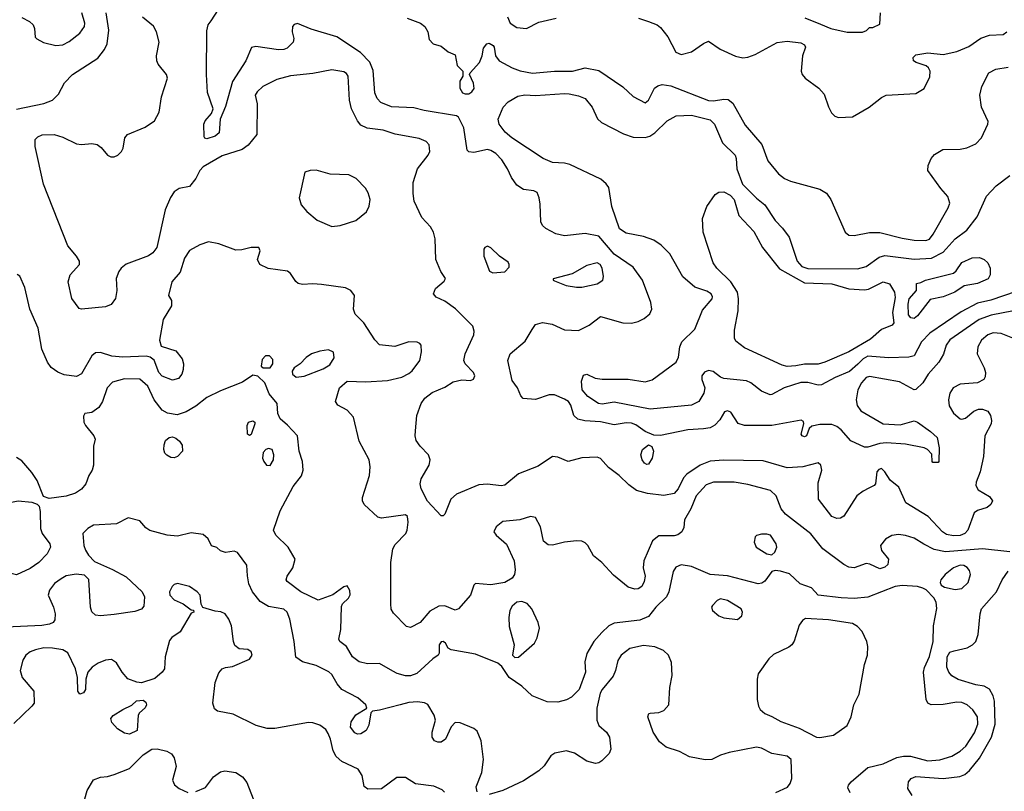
# Model space of a CAD drawing. Extents: x 1173079 to 1307053, y 522583 to 678478.
# Tile 226 of 256: x 1230093 to 1235842, y 597990 to 602496. Entities that reach past the tile are written whole.
import ezdxf

# ---------------------------------------------------------------- set-up
doc = ezdxf.new("R2010")
doc.units = 0

msp = doc.modelspace()

# ---------------------------------------------------------------- linework, layer by layer
at = {"layer": '0CON20XD'}
for points in [[(1233085, 600686.2), (1233105, 600715.8), (1233145, 600726.9), (1233202.5, 600717.5), (1233275, 600683.5), (1233355, 600681.5), (1233418.8, 600711.2), (1233485, 600761.4), (1233614.5, 600724.5), (1233665, 600723.6), (1233705, 600733.6), (1233738.8, 600751.2), (1233772.4, 600777.6), (1233784.2, 600805.8), (1233778.1, 600845), (1233730, 600975), (1233675, 601050.6), (1233565, 601126.1), (1233475, 601230.7), (1233395, 601246.2), (1233275, 601232.5), (1233224.5, 601244.5), (1233165.6, 601275.6), (1233145, 601293.3), (1233135.7, 601315.7), (1233131.2, 601418.8), (1233127.1, 601455), (1233115, 601486.7), (1233095, 601496.7), (1233035, 601503.3), (1232995, 601530), (1232963.8, 601573.8), (1232940.6, 601625), (1232907.4, 601677.4), (1232872.9, 601715), (1232845, 601732.5), (1232825, 601737.3), (1232745, 601720), (1232715, 601723.8), (1232705, 601733.3), (1232686.5, 601865), (1232655.6, 601925.6), (1232644.3, 601934.3), (1232455, 601964.6), (1232395, 601981.5), (1232265, 601986.7), (1232202.1, 602012.1), (1232180.5, 602035), (1232167.5, 602067.5), (1232158, 602198), (1232138.3, 602248.3), (1232083.5, 602303.5), (1231945.7, 602395), (1231795, 602440), (1231715, 602473.8), (1231695, 602466.7), (1231686.7, 602455), (1231684.2, 602425), (1231694, 602385), (1231690.8, 602365), (1231655, 602329.4), (1231635, 602321.5), (1231605, 602320), (1231471.7, 602338.3), (1231446.2, 602333.8), (1231414.5, 602255), (1231335.6, 602134.4), (1231295, 601988.8), (1231264, 601915), (1231257.5, 601835), (1231235, 601816), (1231185, 601800), (1231173.6, 601803.6), (1231170.7, 601810.7), (1231168.8, 601885), (1231176.2, 601905), (1231212.7, 601947.3), (1231222.5, 601975), (1231190.5, 602070.5), (1231183.8, 602175), (1231185, 602430), (1231194.5, 602465), (1231211.3, 602488.7), (1231253.5, 602555)], [(1230075, 601972.9), (1230234.5, 602005.5), (1230284.1, 602025.9), (1230319.5, 602060.5), (1230355, 602126.7), (1230402, 602175), (1230549.8, 602270.2), (1230588.8, 602321.2), (1230604.5, 602355), (1230614.6, 602435), (1230597.5, 602535)], [(1230105, 602507.5), (1230150, 602485), (1230171.2, 602465), (1230180, 602445), (1230183, 602393), (1230193, 602383), (1230232.7, 602362.7), (1230305, 602345.7), (1230345, 602347.8), (1230382.7, 602367.3), (1230444, 602416), (1230472.5, 602455), (1230473.5, 602475), (1230455.6, 602535)], [(1232391.5, 601545), (1232416.2, 601623.8), (1232478.6, 601705), (1232487.1, 601725), (1232484, 601765), (1232466.7, 601785), (1232425, 601802.5), (1232285, 601827.9), (1232215, 601850.9), (1232121.5, 601861.5), (1232085, 601879.5), (1232064.7, 601905), (1232030.4, 601975), (1232019.5, 602025), (1232010.8, 602165), (1232000.9, 602180.9), (1231985, 602190.8), (1231915, 602201.9), (1231805, 602181.5), (1231675, 602167.9), (1231595, 602146.7), (1231513.7, 602106.3), (1231478.8, 602075), (1231468.8, 602055), (1231480, 602005), (1231477.5, 601825), (1231428, 601762), (1231392.6, 601737.4), (1231275, 601701.3), (1231165, 601635.8), (1231144.7, 601615), (1231121.5, 601568.5), (1231085, 601520.8), (1231025, 601509.2), (1230995, 601491.2), (1230972.8, 601457.2), (1230942.5, 601385), (1230894.3, 601165), (1230870.8, 601135), (1230845, 601117.1), (1230715, 601068.6), (1230685.5, 601044.5), (1230671.4, 601025), (1230657.1, 600985), (1230660.5, 600915), (1230653.4, 600866.6), (1230627.9, 600832.1), (1230595, 600818.6), (1230455, 600805.6), (1230439.7, 600809.7), (1230397, 600867), (1230376.1, 600965), (1230388.5, 601005), (1230441.9, 601065), (1230442.2, 601085), (1230425, 601114.2), (1230373.5, 601175), (1230231.5, 601535), (1230184.1, 601755.9), (1230184.2, 601795.8), (1230198.3, 601811.7), (1230225, 601823.1), (1230295, 601824.5), (1230345, 601809.6), (1230425, 601770.6), (1230455, 601766.9), (1230515, 601772.8), (1230545, 601767.5), (1230569.2, 601749.2), (1230605, 601704.5), (1230625, 601695.4), (1230645, 601694.7), (1230666.3, 601703.7), (1230688.5, 601725), (1230697.5, 601745), (1230707.8, 601805), (1230722.9, 601825), (1230825, 601867.8), (1230880, 601905), (1230907.5, 601955), (1230921.2, 602045), (1230956.2, 602155), (1230951.2, 602175), (1230901.2, 602235), (1230894.4, 602254.4), (1230892.9, 602285), (1230906.9, 602365), (1230891.4, 602425), (1230875, 602458), (1230810.2, 602510.2)], [(1232356.2, 602505), (1232433.3, 602475), (1232458.8, 602455), (1232476.7, 602425), (1232485, 602380), (1232507.5, 602355), (1232555, 602340), (1232595, 602307.5), (1232635, 602290), (1232648.3, 602228.3), (1232680, 602195), (1232680, 602165), (1232662.5, 602137.5), (1232663.8, 602095), (1232679.3, 602069.3), (1232695, 602062.5), (1232715, 602063.3), (1232732.5, 602075), (1232745.9, 602094.1), (1232743.8, 602125), (1232720, 602175), (1232722.5, 602185), (1232777.5, 602245), (1232794, 602285), (1232801.2, 602328.8), (1232820, 602355), (1232835, 602358.6), (1232857.5, 602345), (1232864.3, 602334.3), (1232870.8, 602285), (1232892, 602255), (1232968, 602215), (1233015, 602196.5), (1233087, 602183), (1233215, 602194.5), (1233320, 602195), (1233395, 602214), (1233475, 602198), (1233615, 602104.2), (1233675, 602046.2), (1233745, 602010), (1233763.8, 602025), (1233798.8, 602095), (1233819.7, 602110.3), (1233845, 602117.5), (1233895, 602109.4), (1234115, 602023.9), (1234145, 602020.8), (1234205, 602031.4), (1234229.2, 602029.2), (1234257.3, 602007.3), (1234329, 601879), (1234426.1, 601766.1), (1234460.6, 601670.6), (1234524.6, 601594.6), (1234558, 601568), (1234593, 601553), (1234765.3, 601505.3), (1234803.1, 601483.1), (1234828.9, 601445), (1234912.5, 601255), (1234935, 601238), (1234965.8, 601235.8), (1235055, 601252.5), (1235115, 601253.8), (1235245, 601220.6), (1235315, 601208.7), (1235383.8, 601206.2), (1235405, 601214.6), (1235427.5, 601242.5), (1235515, 601396.2), (1235524.4, 601425), (1235513.2, 601463.2), (1235470.7, 601510.7), (1235395.7, 601615), (1235397.1, 601645), (1235414.3, 601685.7), (1235435, 601709.2), (1235483.4, 601736.6), (1235585, 601740), (1235622.4, 601747.6), (1235675, 601771.1), (1235708.5, 601805), (1235746.5, 601885), (1235748.7, 601901.3), (1235709.1, 601985), (1235700, 602055), (1235711.5, 602105), (1235751.8, 602185), (1235792.5, 602207.5), (1235865, 602218.4)], [(1232941.3, 602511.3), (1232957.5, 602475), (1232995, 602449.5), (1233052.5, 602445), (1233125, 602481.1), (1233225, 602505.4)], [(1233705.4, 602505.4), (1233764.5, 602485.5), (1233815, 602465.4), (1233835, 602450.5), (1233876.7, 602395), (1233925, 602305.8), (1233955, 602291.4), (1234015, 602307.1), (1234085, 602355.7), (1234115, 602369.2), (1234183.4, 602323.4), (1234271.7, 602281.7), (1234315, 602272.9), (1234345, 602276.5), (1234387.8, 602292.2), (1234515, 602363.1), (1234575, 602370.5), (1234655, 602361.4), (1234675, 602348), (1234680.8, 602335), (1234664.4, 602285), (1234656.9, 602195), (1234661.4, 602175), (1234679.2, 602155), (1234760, 602095), (1234790.5, 602060.5), (1234815.8, 601985.8), (1234832.5, 601952.5), (1234852.5, 601932.5), (1234875, 601924), (1234955, 601928.6), (1235053.3, 601985), (1235125, 602042), (1235152.5, 602055), (1235325, 602064.4), (1235375, 602093.8), (1235408.1, 602161.9), (1235410, 602195), (1235399.2, 602215), (1235385.5, 602225.5), (1235326.7, 602245), (1235312.9, 602255), (1235310.6, 602275), (1235325, 602290.8), (1235395, 602302), (1235485, 602292.5), (1235565, 602309.6), (1235635, 602338.9), (1235705, 602388.6), (1235755.6, 602404.4), (1235835, 602409.2), (1235857.5, 602425)], [(1234677, 602507), (1234769.6, 602469.6), (1234830, 602445), (1234925, 602422), (1235015, 602422.5), (1235038.3, 602431.7), (1235055, 602450), (1235075, 602450), (1235115, 602470), (1235120, 602535)], [(1235911.2, 600908.8), (1235762.6, 600857.4), (1235685, 600840.2), (1235590.6, 600789.4), (1235406.9, 600665), (1235359.3, 600615), (1235315, 600533.3), (1235285.4, 600524.6), (1235165, 600521.1), (1235045, 600530), (1235017.8, 600515), (1234986.9, 600483.1), (1234939, 600441), (1234855, 600406.2), (1234775, 600363.8), (1234755, 600361.2), (1234695, 600377.6), (1234655, 600376.3), (1234556, 600345), (1234485, 600306.9), (1234475, 600305.7), (1234425, 600325.7), (1234361.2, 600375), (1234336.6, 600386.6), (1234205, 600399.5), (1234185, 600407.1), (1234141.9, 600441.9), (1234115, 600447.7), (1234092.1, 600437.9), (1234076.5, 600415), (1234076.7, 600395), (1234094, 600345), (1234088, 600315), (1234058, 600265), (1234015.4, 600244.6), (1233775, 600222), (1233565, 600262.2), (1233495, 600250.8), (1233473.6, 600253.6), (1233411.4, 600295), (1233377.5, 600335), (1233373.1, 600385), (1233385, 600420), (1233405, 600425.8), (1233452.8, 600402.8), (1233494.4, 600395.6), (1233645, 600395.5), (1233745, 600380.6), (1233786.6, 600393.4), (1233925.7, 600495), (1233940.6, 600525), (1233948.1, 600585), (1233959.4, 600615), (1234035, 600688.1), (1234080.7, 600799.3), (1234136, 600865), (1234137.7, 600877.7), (1234130, 600895), (1234105, 600910), (1234035, 600934.4), (1233965, 600994.2), (1233888.3, 601128.3), (1233839.3, 601179.3), (1233795, 601207.5), (1233735, 601230), (1233635, 601248.2), (1233594.5, 601274.5), (1233550.6, 601405), (1233532.5, 601515), (1233517.6, 601537.6), (1233485.7, 601565), (1233305, 601650), (1233275, 601658.2), (1233205, 601662.5), (1233150, 601685), (1232965.9, 601805.9), (1232928.5, 601838.5), (1232892.5, 601885), (1232887.3, 601915), (1232915.3, 601984.7), (1232945, 602016.7), (1233001.5, 602048.5), (1233042.6, 602057.4), (1233105, 602053.3), (1233275, 602065.4), (1233302.3, 602062.3), (1233355, 602051.5), (1233395.8, 602035), (1233435.7, 601985), (1233467.4, 601917.4), (1233490, 601895), (1233619.5, 601829.5), (1233675, 601809.6), (1233745, 601807.7), (1233772.5, 601815), (1233801.9, 601835), (1233874.4, 601905), (1233925.9, 601934.1), (1234015, 601938.6), (1234125, 601910), (1234149.6, 601885), (1234196.6, 601776.6), (1234270.8, 601705), (1234277.5, 601685), (1234280.8, 601625), (1234313.8, 601535), (1234395, 601452.9), (1234443.6, 601413.6), (1234505, 601322.5), (1234547.8, 601277.8), (1234586.4, 601225), (1234631.8, 601085), (1234659.6, 601055), (1234695, 601042.5), (1234985, 601041.2), (1235035, 601054.6), (1235111.6, 601108.4), (1235145, 601118.7), (1235315, 601097.9), (1235416.3, 601103.7), (1235485, 601138.4), (1235555.6, 601215), (1235623.6, 601266.4), (1235683.3, 601345), (1235738.1, 601465), (1235795.4, 601524.6), (1235875, 601585.5)], [(1231915, 601288.2), (1231965, 601294.6), (1232056.4, 601323.6), (1232117.3, 601372.7), (1232134.1, 601405.9), (1232140, 601445), (1232128, 601485), (1232111.7, 601511.7), (1232057.9, 601567.9), (1232015, 601589.2), (1231906.8, 601593.2), (1231825, 601616.9), (1231790, 601615), (1231757.5, 601605), (1231725.6, 601455), (1231737.1, 601415), (1231769.2, 601375), (1231830, 601325), (1231915, 601288.2)], [(1235891.2, 600635), (1235823.4, 600663.4), (1235776.2, 600666.2), (1235745.6, 600655), (1235709.5, 600625), (1235686.7, 600585), (1235683.8, 600543.8), (1235725, 600462), (1235732.7, 600435), (1235730.4, 600409.6), (1235721.9, 600395), (1235685.3, 600374.7), (1235583.7, 600366.3), (1235544.4, 600345), (1235524.5, 600315), (1235515.5, 600275), (1235521.1, 600241.1), (1235545, 600198.6), (1235584.6, 600164.6), (1235595, 600161.9), (1235615, 600169.4), (1235665, 600208.9), (1235690.5, 600220.5), (1235715, 600221.4), (1235745, 600210), (1235761.5, 600185), (1235768.2, 600155), (1235765.3, 600135), (1235728.8, 600065), (1235720, 599945), (1235701.6, 599855), (1235677.8, 599795), (1235675.6, 599775), (1235690, 599750), (1235755, 599712), (1235773.8, 599685), (1235763.3, 599665), (1235742.3, 599647.7), (1235685, 599630), (1235665.8, 599615), (1235629.2, 599515), (1235611.5, 599495), (1235585, 599484.2), (1235545, 599481.4), (1235505, 599489.6), (1235480.6, 599505), (1235397.5, 599595), (1235268, 599675), (1235225.8, 599765), (1235176.2, 599806.2), (1235145, 599855.8), (1235125, 599874), (1235110.3, 599869.7), (1235097.5, 599855), (1235089.2, 599785), (1235082, 599775), (1235051.1, 599758.9), (1235017.1, 599742.9), (1234981.9, 599715), (1234905, 599596.2), (1234885, 599584.2), (1234865, 599582.5), (1234834.3, 599595), (1234757.8, 599695), (1234755, 599790), (1234776.9, 599865), (1234770, 599895), (1234755, 599908), (1234666.5, 599883.5), (1234575, 599879.5), (1234435, 599919.5), (1234205, 599923.8), (1234125, 599918.2), (1234066.7, 599893.3), (1233987.7, 599842.3), (1233969.4, 599820.6), (1233937.1, 599755), (1233915, 599729.4), (1233855, 599717.1), (1233757.9, 599727.9), (1233695, 599746.5), (1233649.6, 599779.6), (1233593, 599833), (1233530.3, 599880.3), (1233485, 599932.5), (1233465, 599940), (1233375, 599936.7), (1233295, 599915.7), (1233235, 599940.5), (1233205, 599944.5), (1233121.2, 599888.8), (1233006.5, 599843.5), (1232925, 599777.8), (1232905, 599774.4), (1232825, 599782.5), (1232775, 599778.6), (1232644.3, 599725.7), (1232609.6, 599695), (1232575, 599608.8), (1232565, 599598.8), (1232555, 599598), (1232475, 599683.1), (1232436.5, 599755), (1232430.9, 599785), (1232436.4, 599813.6), (1232484.3, 599895), (1232490.6, 599925), (1232480.8, 599955), (1232430.6, 600005), (1232408.5, 600038.5), (1232401.5, 600065), (1232404.6, 600095.4), (1232411.1, 600185), (1232438.1, 600255), (1232459.2, 600285), (1232502.1, 600317.9), (1232575, 600349.5), (1232625, 600381.1), (1232675, 600392.9), (1232725, 600388), (1232742.7, 600397.3), (1232750, 600415), (1232742, 600435), (1232694.2, 600485), (1232685.8, 600505.8), (1232693.3, 600545), (1232744.3, 600655), (1232746.8, 600676.8), (1232738.1, 600705), (1232637.4, 600807.4), (1232575, 600851.1), (1232525, 600876), (1232508.8, 600895), (1232521.2, 600925), (1232571.7, 600968.3), (1232580, 600985), (1232551.2, 601025), (1232522, 601095), (1232519.4, 601215), (1232510, 601255), (1232491.9, 601285), (1232441.4, 601341.4), (1232396.9, 601435), (1232389.7, 601479.7), (1232391.5, 601545)], [(1234575, 600470.8), (1234545, 600478.2), (1234325, 600579.6), (1234275, 600618), (1234267.1, 600635), (1234267, 600683), (1234288.5, 600795), (1234290.6, 600865), (1234283.9, 600903.9), (1234245.4, 600965), (1234164.5, 601045), (1234142.5, 601075), (1234084.5, 601255), (1234080, 601335), (1234105.7, 601405), (1234154.3, 601475), (1234175, 601487.7), (1234205, 601489.4), (1234241, 601471), (1234264.7, 601445), (1234293, 601353), (1234379.6, 601259.6), (1234431.1, 601165), (1234530.1, 601040.1), (1234675, 600959.6), (1234835, 600952.5), (1234935, 600924), (1235025, 600917.9), (1235048.3, 600921.7), (1235135, 600964.3), (1235172.7, 600952.7), (1235201.4, 600905), (1235204.2, 600874.2), (1235189.2, 600785), (1235197.5, 600725), (1235188.3, 600711.7), (1235125, 600685.7), (1235060.1, 600629.9), (1234935, 600555.3), (1234795.2, 600494.8), (1234755, 600483.8), (1234676.2, 600483.8), (1234625, 600474.2), (1234575, 600470.8)], [(1234101.1, 599778.9), (1234043.9, 599715), (1234011.8, 599638.2), (1233975.7, 599575), (1233970.3, 599529.7), (1233960, 599505), (1233935, 599487.1), (1233915, 599481.1), (1233825, 599480.8), (1233787.5, 599452.5), (1233737.1, 599335), (1233733.6, 599295), (1233745.7, 599245), (1233740, 599215), (1233726.7, 599185), (1233705, 599171.2), (1233685, 599169.2), (1233645, 599181.9), (1233560.9, 599250.9), (1233491.5, 599325), (1233444, 599364), (1233410.3, 599425), (1233395, 599441.3), (1233375, 599449.7), (1233345, 599451.8), (1233275, 599444.6), (1233205, 599426.7), (1233179.1, 599429.1), (1233150.9, 599450.9), (1233134.7, 599534.7), (1233105, 599588.8), (1233075, 599594), (1233012.5, 599575), (1232915, 599564.4), (1232875.4, 599534.6), (1232862.5, 599505), (1232874.3, 599485), (1232935, 599432.9), (1232980.6, 599335), (1232987, 599283), (1232981.4, 599255), (1232968.6, 599235), (1232925, 599208.7), (1232845, 599195.4), (1232755, 599203.3), (1232745, 599192.5), (1232724.4, 599135), (1232655, 599054.2), (1232635, 599047.5), (1232575, 599072.2), (1232539.8, 599070.2), (1232487.6, 599042.4), (1232432, 598975), (1232375, 598945.7), (1232352.2, 598952.2), (1232275, 599029.2), (1232263, 599053), (1232259.5, 599085), (1232260, 599325), (1232272.5, 599405), (1232285, 599430.6), (1232347.8, 599495), (1232356.5, 599515), (1232362, 599562), (1232358, 599595), (1232345, 599603.8), (1232205.5, 599584.5), (1232185, 599590.6), (1232104.6, 599664.6), (1232095.6, 599685), (1232095.5, 599705), (1232135.5, 599834.5), (1232139.5, 599885), (1232133.3, 599925), (1232076.1, 600035), (1232041.5, 600175), (1232005.7, 600215), (1231950, 600245), (1231936.2, 600265), (1231960.9, 600345), (1232005, 600384.5), (1232115, 600380), (1232240.9, 600389.1), (1232325, 600407.5), (1232365, 600429.2), (1232384, 600445), (1232430, 600505), (1232440, 600555), (1232437.5, 600595), (1232430, 600605), (1232413, 600613), (1232365, 600613.8), (1232283.6, 600586.4), (1232195, 600596.7), (1232165.9, 600625.9), (1232101.8, 600725), (1232052.7, 600775), (1232042.5, 600805), (1232048.5, 600885), (1232026.9, 600915), (1231995, 600930.4), (1231855, 600949.2), (1231805, 600953.3), (1231745, 600949.2), (1231720, 600955), (1231705, 600965.8), (1231673.5, 601013.5), (1231656.3, 601026.3), (1231543.4, 601043.4), (1231495.8, 601065), (1231482.5, 601095), (1231496.4, 601146.4), (1231490, 601165), (1231445, 601165.6), (1231389.3, 601150.7), (1231355, 601150), (1231255, 601186.5), (1231195, 601197.5), (1231145, 601180.9), (1231085, 601147.3), (1231055, 601102.5), (1231029.5, 601020.5), (1230982, 600965), (1230962.5, 600885), (1230980, 600855), (1230980, 600825), (1230931.2, 600745), (1230910, 600625), (1230918.3, 600588.3), (1231005, 600561.4), (1231041.9, 600515), (1231049.5, 600485), (1231048, 600452), (1231040.6, 600425), (1231019.8, 600400.2), (1230985, 600391.2), (1230925, 600413.5), (1230905, 600436.2), (1230877.9, 600507.9), (1230855.6, 600525.6), (1230831.1, 600531.1), (1230695, 600524.7), (1230630.8, 600530.8), (1230565, 600551.2), (1230535, 600550.5), (1230515, 600531.9), (1230455, 600427.1), (1230425, 600411.3), (1230352.4, 600422.4), (1230315, 600436.9), (1230277.5, 600465), (1230256.2, 600496.2), (1230222, 600572), (1230200.6, 600695), (1230152.1, 600805), (1230122.3, 600932.3), (1230095, 600997.5), (1230077.9, 601007.9)], [(1232855, 601017.5), (1232925, 601023.3), (1232950.5, 601049.5), (1232952, 601065), (1232945, 601080), (1232894.2, 601114.2), (1232843.6, 601163.6), (1232825, 601172.5), (1232810, 601165), (1232802.5, 601155), (1232803.3, 601115), (1232837, 601027), (1232855, 601017.5)], [(1233345, 600933.1), (1233375, 600934.5), (1233465, 600952.6), (1233497.1, 600975), (1233501.9, 600995), (1233493.6, 601043.6), (1233481.9, 601065), (1233465, 601075.6), (1233405, 601060.6), (1233319.1, 601010.9), (1233208.3, 600981.7), (1233207.5, 600975), (1233215, 600970), (1233283.2, 600943.2), (1233345, 600933.1)], [(1235315, 600750), (1235296.7, 600755), (1235282.7, 600772.7), (1235280, 600835), (1235286.7, 600865), (1235330, 600915), (1235330, 600955), (1235355, 600960), (1235382.5, 600975), (1235545.6, 601014.4), (1235561.7, 601028.3), (1235595, 601078.1), (1235655, 601104.4), (1235697.4, 601107.4), (1235723.8, 601095), (1235746, 601075), (1235760, 601045), (1235760, 601005), (1235748, 600982), (1235685, 600955.4), (1235607.9, 600942.1), (1235553.3, 600905), (1235485, 600877.1), (1235409.3, 600860.7), (1235335, 600766), (1235315, 600750)], [(1235895.3, 600795.3), (1235765, 600770.5), (1235694.4, 600745), (1235524.4, 600625.6), (1235502.1, 600595), (1235487.1, 600542.9), (1235460, 600495), (1235398.2, 600425), (1235365.5, 600375), (1235325, 600335.7), (1235315, 600334.3), (1235230.8, 600380.8), (1235055, 600412.3), (1235035, 600406.8), (1235008.1, 600375), (1234986.8, 600335), (1234977.7, 600275), (1234982.1, 600242.1), (1235005, 600211.5), (1235135, 600135.4), (1235235, 600130.5), (1235315, 600152.5), (1235335, 600145.8), (1235410.8, 600090.8), (1235449.2, 600055), (1235462.5, 599995), (1235460, 599915), (1235455, 599910), (1235425, 599910), (1235420, 599915), (1235418.3, 599958.3), (1235393.3, 599985), (1235374.4, 599994.4), (1235265, 600016), (1235155, 600024.2), (1235115, 600021.2), (1235045, 599998.9), (1235025, 600000), (1234945.7, 600035.7), (1234890.3, 600100.3), (1234865, 600119.5), (1234835, 600131.8), (1234765, 600132.1), (1234718.6, 600121.4), (1234702, 600108), (1234687.5, 600065), (1234675, 600060), (1234662, 600065), (1234656, 600075), (1234672.5, 600135), (1234669.3, 600149.3), (1234656.4, 600156.4), (1234485, 600126.5), (1234325.6, 600125.6), (1234288.3, 600138.3), (1234245, 600203.3), (1234225, 600211.2), (1234208.8, 600205), (1234180.9, 600159.1), (1234152.1, 600127.9), (1234125, 600112.2), (1234085, 600107.1), (1233995, 600099.7), (1233835, 600068.1), (1233795, 600069.4), (1233745, 600090.9), (1233690.1, 600130.1), (1233665, 600140.3), (1233635, 600142.2), (1233565, 600130.6), (1233485, 600147), (1233393.3, 600153.3), (1233352.9, 600162.9), (1233329.4, 600185), (1233310.3, 600245), (1233296.8, 600265), (1233275, 600280.5), (1233215, 600304.7), (1233185, 600304.7), (1233105, 600276.7), (1233033, 600283), (1233018.8, 600298.8), (1233000, 600345), (1232967.8, 600387.8), (1232942.7, 600505), (1232957.8, 600545), (1233045, 600618.6), (1233085, 600686.2)], [(1231708.3, 600408.3), (1231755, 600412.9), (1231865, 600457.5), (1231905, 600480.8), (1231929.4, 600520.6), (1231924.5, 600554.5), (1231896.8, 600566.8), (1231845, 600560), (1231796.7, 600545), (1231765, 600523.8), (1231730, 600485), (1231695, 600463.3), (1231683.6, 600443.6), (1231686.7, 600425), (1231708.3, 600408.3)], [(1231515, 600462.5), (1231555, 600463.3), (1231571.2, 600485), (1231571.7, 600511.7), (1231551.7, 600531.7), (1231528.3, 600531.7), (1231508.3, 600511.7), (1231503, 600473), (1231515, 600462.5)], [(1232271.5, 598691.5), (1232195, 598736.7), (1232123.8, 598733.8), (1232075, 598745.5), (1232035.7, 598775), (1232002, 598835), (1231962.5, 598865), (1231957.5, 598877.5), (1231967.8, 598935), (1231971.8, 599068.2), (1231978, 599085), (1232012.8, 599117.2), (1232023.4, 599136.6), (1232021.3, 599161.3), (1232005, 599190), (1231985, 599184), (1231922.2, 599137.8), (1231835, 599106), (1231733.8, 599155), (1231654.2, 599215), (1231650, 599225), (1231654.2, 599245), (1231688.6, 599295), (1231700.8, 599345), (1231660, 599415), (1231588.6, 599485), (1231575.6, 599515), (1231613.4, 599626.6), (1231690.2, 599769.8), (1231738.6, 599831.4), (1231748.9, 599865), (1231744.6, 599914.6), (1231724.5, 599975), (1231714.5, 600064.5), (1231657.2, 600127.2), (1231613.3, 600165), (1231600, 600195), (1231596.7, 600255), (1231550.8, 600310.8), (1231524.1, 600374.1), (1231483.6, 600413.6), (1231455, 600418.8), (1231395, 600378.1), (1231265, 600328.9), (1231185, 600289.4), (1231120.9, 600239.1), (1231064.5, 600205.5), (1231011.7, 600188.3), (1230956.9, 600196.9), (1230924.3, 600215), (1230879.1, 600275), (1230841.8, 600355), (1230795, 600396.7), (1230705, 600398.2), (1230635, 600378.2), (1230603.5, 600346.5), (1230577.1, 600265), (1230555, 600230.6), (1230515, 600202.2), (1230474, 600196), (1230465, 600180), (1230468.6, 600145), (1230477.1, 600125), (1230526, 600065), (1230533.8, 600045), (1230523.8, 600005), (1230523.8, 599895), (1230516.2, 599865), (1230496.9, 599833.1), (1230479.5, 599785), (1230455, 599754.5), (1230419.5, 599730.5), (1230365, 599713.6), (1230265, 599698.8), (1230231.7, 599711.7), (1230195.7, 599805), (1230165, 599852), (1230105, 599919.2), (1230075, 599939.2)], [(1231435, 600066.7), (1231423.3, 600075), (1231421.2, 600125), (1231430, 600145), (1231455, 600153.3), (1231466.1, 600146.1), (1231466.4, 600136.4), (1231445, 600073.8), (1231435, 600066.7)], [(1230995, 599937.5), (1230975, 599939.4), (1230951.7, 599951.7), (1230940.8, 599965), (1230934.2, 599985), (1230937.3, 600012.7), (1230945, 600037.5), (1230965, 600056.2), (1230985, 600058.8), (1231005, 600052), (1231026, 600035), (1231041.1, 600011.1), (1231043.1, 599975), (1231015, 599944.5), (1230995, 599937.5)], [(1231555, 599892), (1231574.5, 599925), (1231577.5, 599955), (1231567.3, 599985), (1231545, 599992.1), (1231529.4, 599985), (1231515, 599967.5), (1231511.8, 599935), (1231518.1, 599915), (1231535, 599894), (1231555, 599892)], [(1233755, 599898), (1233741.2, 599905), (1233728, 599925), (1233720, 599955), (1233730, 599985), (1233765, 600012), (1233785, 600003.3), (1233794.2, 599975), (1233785.5, 599934.5), (1233765, 599900), (1233755, 599898)], [(1235875, 599388.8), (1235715, 599406), (1235498.2, 599388.2), (1235432.3, 599402.3), (1235372.7, 599432.7), (1235315, 599467.1), (1235265, 599483.5), (1235225, 599489.1), (1235185, 599483.5), (1235148.3, 599461.7), (1235119.4, 599425), (1235124.3, 599395), (1235165.7, 599345), (1235161.4, 599315), (1235145, 599298.1), (1235115, 599289.5), (1235056.6, 599316.6), (1235035, 599320), (1234965, 599295.5), (1234935, 599297.9), (1234905, 599313.6), (1234781.9, 599405), (1234713.4, 599493.4), (1234565, 599607.5), (1234539.9, 599639.9), (1234509.7, 599715), (1234476.1, 599746.1), (1234345, 599781.5), (1234264.7, 599794.7), (1234145, 599795.3), (1234101.1, 599778.9)], [(1230075, 599254.5), (1230035, 599264.4), (1229995.6, 599295), (1229938.7, 599405), (1229934.7, 599445.3), (1229951.5, 599515), (1229964.5, 599625.5), (1229975.6, 599654.4), (1229995, 599669.2), (1230085, 599685.7), (1230165, 599678.8), (1230196.1, 599666.1), (1230206.7, 599655), (1230212.7, 599622.7), (1230213.8, 599523.8), (1230224.7, 599494.7), (1230268.8, 599435), (1230272.3, 599415), (1230252.7, 599377.3), (1230204.4, 599325), (1230155, 599291.2), (1230075, 599254.5)], [(1232765, 597986.7), (1232758.1, 598015), (1232791.5, 598098.5), (1232800.4, 598175), (1232787.1, 598285), (1232765, 598340.8), (1232745, 598357.1), (1232665, 598388.8), (1232635, 598391.2), (1232613, 598367), (1232580, 598295), (1232555, 598277.1), (1232535, 598275.8), (1232514.4, 598284.4), (1232501.2, 598305), (1232501.2, 598335), (1232520.8, 598405), (1232514.2, 598435), (1232475.7, 598495.7), (1232457, 598507), (1232415, 598512.5), (1232365, 598508.1), (1232314.6, 598495.4), (1232195, 598462.5), (1232153, 598457), (1232143, 598447), (1232130.8, 598375), (1232115.6, 598344.4), (1232085, 598326), (1232065, 598324), (1232050.8, 598330.8), (1232024.3, 598364.3), (1232028, 598395), (1232055, 598436), (1232120, 598475), (1232113.8, 598495), (1232068, 598535), (1231974.6, 598584.6), (1231947, 598617), (1231915, 598672.5), (1231897.4, 598687.4), (1231825, 598723.5), (1231745, 598745.7), (1231705, 598773.8), (1231696.5, 598865), (1231670.4, 598995), (1231655.5, 599035), (1231635, 599052.5), (1231545, 599069.3), (1231497.3, 599097.3), (1231452.5, 599155), (1231432, 599202), (1231422.6, 599247.4), (1231419.7, 599309.7), (1231365, 599383.8), (1231345, 599391.2), (1231295, 599383.8), (1231265, 599393.3), (1231245, 599412.5), (1231213.6, 599423.6), (1231193.6, 599463.6), (1231165, 599488.8), (1231095, 599498.6), (1231015, 599479.3), (1230954.7, 599484.7), (1230852.4, 599512.4), (1230828.8, 599528.8), (1230795, 599570), (1230727.3, 599587.3), (1230657.6, 599552.4), (1230525, 599543.2), (1230491.1, 599525), (1230462.2, 599495), (1230468.3, 599425), (1230477, 599397), (1230495, 599368.5), (1230530.8, 599330.8), (1230635, 599285.7), (1230715, 599241.5), (1230809.1, 599155), (1230822.7, 599125), (1230818.7, 599071.3), (1230805, 599052.9), (1230765, 599040), (1230645, 599022.1), (1230565, 599014.5), (1230535, 599017.8), (1230515, 599038.6), (1230506.5, 599065), (1230496.2, 599226.2), (1230471.3, 599251.3), (1230422.9, 599257.1), (1230365, 599246.9), (1230335, 599231.1), (1230296.7, 599203.3), (1230268.2, 599165), (1230260.4, 599135), (1230291.2, 599065), (1230299.5, 599025), (1230299.1, 598990.9), (1230288.8, 598975), (1230267.5, 598965), (1230222.2, 598957.8), (1230015, 598947.5)], [(1234485, 599370), (1234503.2, 599386.8), (1234514.3, 599415), (1234509.4, 599435), (1234476.2, 599485), (1234455, 599492), (1234425, 599492), (1234395, 599483.3), (1234386.7, 599475), (1234381.2, 599445), (1234393.8, 599415), (1234455, 599375.8), (1234485, 599370)], [(1234941.3, 597981.3), (1234929.5, 598009.5), (1234932.5, 598025), (1234948.6, 598045), (1235045, 598128.9), (1235135, 598149.2), (1235215, 598187.5), (1235254.5, 598195.5), (1235294.6, 598195.4), (1235395, 598167.1), (1235465, 598172.4), (1235535.7, 598194.3), (1235585, 598224.6), (1235616.8, 598253.2), (1235668.8, 598331.2), (1235687.8, 598382.2), (1235685.3, 598425), (1235659.2, 598465), (1235625.2, 598495.2), (1235595, 598509.1), (1235565, 598510.3), (1235485, 598496), (1235415, 598494.5), (1235395, 598504.2), (1235385.5, 598525.5), (1235371.1, 598685), (1235377, 598713), (1235405, 598776), (1235427.4, 598865), (1235429.4, 598955), (1235448, 599058), (1235443.4, 599093.4), (1235430.3, 599120.3), (1235385.6, 599165.6), (1235366.6, 599176.6), (1235335.4, 599185.4), (1235245, 599191.3), (1235205, 599184.7), (1235045, 599123.5), (1234965, 599116.2), (1234888.7, 599118.7), (1234755, 599134.5), (1234717.3, 599177.3), (1234650.8, 599200.8), (1234588.6, 599258.6), (1234535, 599275.8), (1234505, 599278.8), (1234485, 599273.8), (1234444.2, 599215.8), (1234425.7, 599204.3), (1234405, 599201.9), (1234225, 599247.1), (1234125, 599255.3), (1234015, 599303.2), (1233955, 599312.1), (1233925, 599298.5), (1233907.8, 599272.2), (1233883, 599155), (1233869.5, 599125), (1233807.6, 599065), (1233765, 599010), (1233715, 598989.2), (1233565, 598971.6), (1233533.5, 598955), (1233492.3, 598917.7), (1233444.6, 598865), (1233405.4, 598795), (1233393.8, 598745), (1233396.9, 598685), (1233359.6, 598585), (1233315, 598539.6), (1233285, 598523.6), (1233235, 598509.5), (1233172.6, 598512.6), (1233085, 598547.5), (1233025, 598602.9), (1232951.2, 598655), (1232908.8, 598718.8), (1232885, 598738.8), (1232755, 598789.5), (1232612.5, 598815), (1232595.8, 598825.8), (1232580, 598855), (1232565, 598864), (1232555, 598862), (1232542.9, 598845), (1232543, 598797), (1232537.5, 598785), (1232505, 598763.3), (1232411.9, 598678.1), (1232375.3, 598664.7), (1232345, 598663.8), (1232297.2, 598677.2), (1232271.5, 598691.5)], [(1235304.1, 597964.1), (1235278.9, 598005), (1235283.3, 598045), (1235298.2, 598065), (1235325, 598076.9), (1235485, 598064.7), (1235583.3, 598076.7), (1235611.5, 598088.5), (1235638.3, 598111.7), (1235697.2, 598182.8), (1235767.8, 598305), (1235787.8, 598382.2), (1235784.6, 598515), (1235776.9, 598546.9), (1235755, 598586.2), (1235725, 598604.3), (1235675, 598611.5), (1235572.7, 598642.7), (1235535, 598664.4), (1235518.9, 598685), (1235507.5, 598715), (1235508.8, 598775), (1235525, 598801.4), (1235549.7, 598809.7), (1235625, 598827.8), (1235656, 598845), (1235675.7, 598865), (1235688.9, 598905), (1235700.8, 599025), (1235709.2, 599055), (1235797.1, 599155), (1235830.6, 599225), (1235864.5, 599275.5)], [(1235555, 599168.6), (1235595, 599173.5), (1235631, 599209), (1235644.5, 599255), (1235638.8, 599278.8), (1235625.9, 599295.9), (1235605, 599307.9), (1235585, 599309.2), (1235545.8, 599295), (1235496, 599255), (1235471.2, 599225), (1235468.3, 599208.3), (1235474.1, 599194.1), (1235492.5, 599182.5), (1235555, 599168.6)], [(1231295, 598712.9), (1231335, 598718.6), (1231435, 598761.9), (1231451.4, 598785), (1231445.7, 598805), (1231425, 598818), (1231375, 598822), (1231350.2, 598840.2), (1231341.1, 598865), (1231329.2, 598955), (1231314.2, 598995), (1231293.8, 599025), (1231268.3, 599038.3), (1231235, 599041.2), (1231163, 599063), (1231153.3, 599083.3), (1231146.9, 599135), (1231130, 599155), (1231084.2, 599185.8), (1231015, 599202.2), (1230995, 599197.1), (1230983.9, 599186.1), (1230968.8, 599155), (1230970.8, 599135), (1230995, 599107.9), (1231048, 599085), (1231095, 599050), (1231108.3, 599048.3), (1231110, 599035), (1231095, 599030), (1231029.4, 598920.6), (1230981.9, 598888.1), (1230968.8, 598871.2), (1230942, 598775), (1230938, 598705), (1230926, 598685), (1230881.3, 598648.7), (1230805, 598622.9), (1230776.7, 598626.7), (1230725, 598645.8), (1230692.5, 598685), (1230659.1, 598739.1), (1230628.8, 598758.8), (1230595, 598756), (1230552.1, 598737.9), (1230516.2, 598715), (1230492, 598685), (1230480, 598645), (1230478, 598585), (1230465, 598564), (1230445, 598556.2), (1230433.6, 598575), (1230430.9, 598655), (1230418.2, 598705), (1230375, 598798.9), (1230345.3, 598815.3), (1230285, 598825.4), (1230235, 598826.9), (1230185, 598816.5), (1230154, 598805), (1230128.6, 598785), (1230111.9, 598755), (1230095.7, 598695), (1230107.5, 598655), (1230176, 598575), (1230178, 598505), (1230165, 598486.2), (1230058.1, 598385)], [(1232985, 598770), (1233005, 598773.8), (1233098.6, 598855), (1233114.4, 598885), (1233127.4, 598942.6), (1233120.5, 598975), (1233082.9, 599055), (1233056.3, 599086.3), (1233025, 599097.8), (1232995, 599093.3), (1232969.3, 599070.7), (1232955.4, 599044.6), (1232948.8, 599005), (1232951.1, 598951.1), (1232980.6, 598845), (1232970, 598785), (1232985, 598770)], [(1234285, 598993.3), (1234310, 599015), (1234313.8, 599035), (1234306.2, 599055), (1234225, 599104), (1234185, 599113.3), (1234165, 599103.3), (1234137.5, 599075), (1234133.3, 599065), (1234137.5, 599045), (1234175, 599013.8), (1234205, 599002), (1234285, 598993.3)], [(1234765, 598303.3), (1234845, 598317.1), (1234925.4, 598374.6), (1234948.6, 598425), (1234962.9, 598495), (1234994.1, 598555.9), (1235025, 598730), (1235043.3, 598785), (1235045.7, 598835), (1235040, 598865), (1235012.7, 598922.7), (1234985, 598951.1), (1234955, 598969.1), (1234815, 598990.4), (1234681.1, 598998.9), (1234663.3, 598986.7), (1234645, 598960), (1234615, 598866), (1234602.2, 598845), (1234585, 598830.9), (1234495, 598788.1), (1234467.3, 598762.7), (1234404.4, 598675), (1234398.9, 598645), (1234399.4, 598525), (1234406.8, 598486.8), (1234417.6, 598467.6), (1234444.6, 598444.6), (1234485, 598425.6), (1234538, 598398), (1234645, 598358), (1234745, 598306.2), (1234765, 598303.3)], [(1234508.3, 597981.7), (1234576.9, 598013.1), (1234591.4, 598035), (1234600.8, 598065), (1234596.7, 598175), (1234573.9, 598193.9), (1234485, 598210.6), (1234425, 598240.6), (1234395, 598246.7), (1234235, 598216.7), (1234185, 598201.4), (1234134.5, 598175.5), (1234095, 598173.1), (1234005, 598191.4), (1233945, 598221.4), (1233866.9, 598246.9), (1233828.5, 598278.5), (1233792.5, 598335), (1233760, 598425), (1233766.7, 598443.3), (1233773.6, 598446.4), (1233825, 598450), (1233855, 598462.2), (1233882.5, 598495), (1233889.2, 598595), (1233902.4, 598665), (1233898.6, 598741.4), (1233882.1, 598785), (1233852.7, 598812.7), (1233802.3, 598832.3), (1233735, 598841.8), (1233655, 598823.3), (1233605.4, 598784.6), (1233586.2, 598753.8), (1233572.9, 598695), (1233558.5, 598661.5), (1233494.4, 598585), (1233483, 598563), (1233462.7, 598475), (1233463.3, 598405), (1233475, 598373.8), (1233518.8, 598335), (1233536, 598305), (1233544.3, 598235), (1233535, 598210), (1233493, 598167), (1233475, 598155.7), (1233455, 598152.9), (1233405.5, 598165.5), (1233331.8, 598211.8), (1233285, 598226.7), (1233218.3, 598211.7), (1233194, 598196), (1233155, 598138.6), (1233125, 598108.9), (1233035, 598050.9), (1232915, 597994), (1232835, 597971.1)], [(1232574.3, 597984.3), (1232559.1, 597999.1), (1232510.9, 598019.1), (1232403.7, 598033.7), (1232345, 598070), (1232295, 598070), (1232205, 598004), (1232125, 598001.2), (1232105, 598017.5), (1232092.3, 598082.3), (1232069.7, 598119.7), (1231973.4, 598163.4), (1231941.9, 598191.9), (1231924, 598225), (1231908.5, 598295), (1231895, 598328), (1231879.8, 598349.8), (1231846.2, 598375), (1231805, 598390), (1231779.1, 598390.9), (1231582.8, 598357.2), (1231537.2, 598357.2), (1231473.1, 598373.1), (1231339.3, 598439.3), (1231247.3, 598457.3), (1231230.8, 598470.8), (1231220, 598505), (1231234.1, 598625.9), (1231255, 598682), (1231275, 598705.7), (1231295, 598712.9)], [(1230735, 598324), (1230705, 598329.2), (1230664.5, 598354.5), (1230631.2, 598391.2), (1230626.2, 598415), (1230638.3, 598431.7), (1230695, 598468), (1230747.5, 598492.5), (1230775, 598518.8), (1230815, 598522), (1230830.5, 598510.5), (1230833.8, 598495), (1230825, 598476.7), (1230792.5, 598447.5), (1230785.9, 598434.1), (1230780, 598345), (1230735, 598324)], [(1230474.2, 597945), (1230488, 597995), (1230525, 598056), (1230565, 598072.9), (1230605, 598075.7), (1230645, 598088.1), (1230735, 598123.1), (1230815, 598202), (1230864.2, 598235.8), (1230895, 598237.5), (1230953, 598223), (1230979.1, 598209.1), (1230995.8, 598185), (1231006.9, 598135), (1230985.8, 598055), (1230997.6, 598027.6), (1231024.2, 598005), (1231075, 597983.1)], [(1231121.5, 597988.5), (1231177.6, 598012.4), (1231225.5, 598074.5), (1231265, 598102.9), (1231291.7, 598108.3), (1231355, 598099.4), (1231394, 598074), (1231420.2, 598040.2), (1231456, 597945)]]:
    msp.add_lwpolyline(points, dxfattribs=at)

doc.saveas('drawing.dxf')
